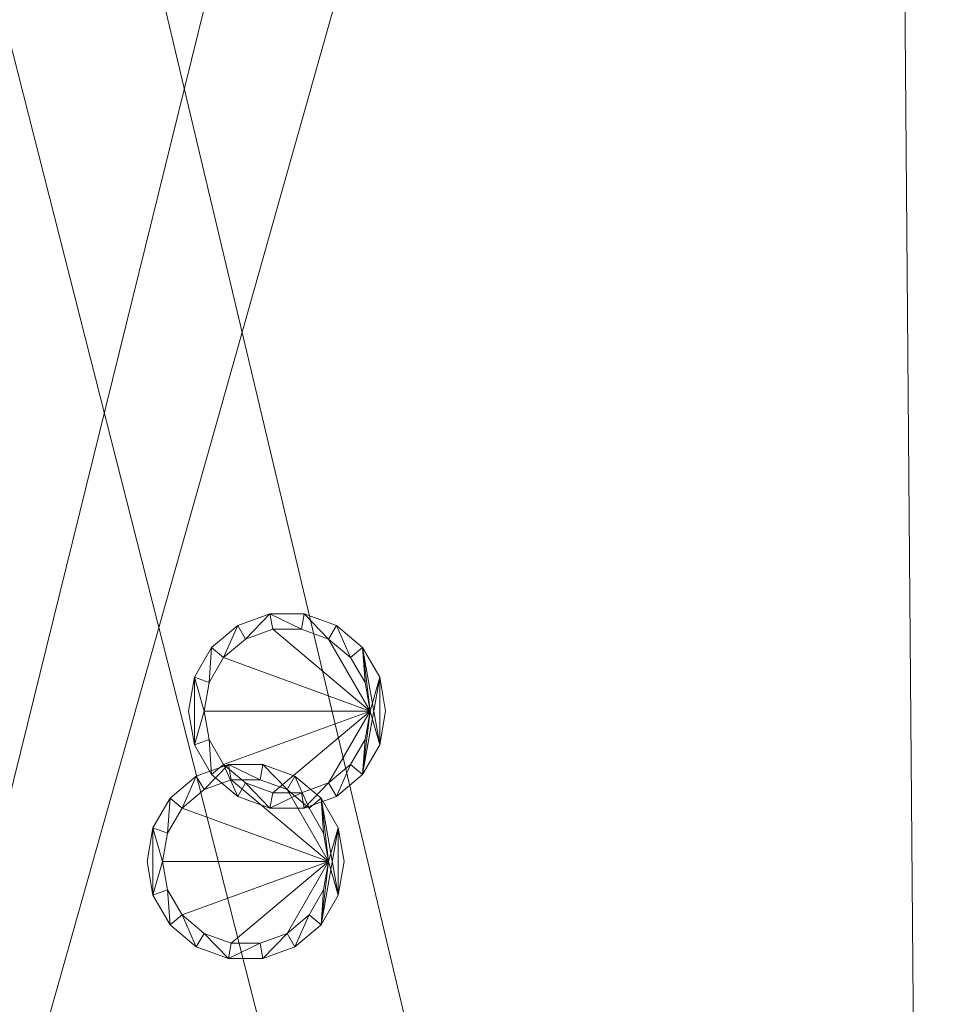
# Model space of a CAD drawing. Header units: metres. Extents: x -6.7 to 13.4, y 0 to 15.3.
# Tile 33 of 256: x -4.3 to -3.4, y 6 to 6.9. Entities that reach past the tile are written whole.
import ezdxf

# ---------------------------------------------------------------- set-up
doc = ezdxf.new("R2010")
doc.units = ezdxf.units.M
doc.header["$MEASUREMENT"] = 0
for name, color, linetype in [('NewTwindo - Slabs', 7, 'Continuous'), ('Twindo - Lighting', 7, 'Continuous'), ('Twindo - Slabs', 7, 'Continuous')]:
    doc.layers.add(name, color=color, linetype=linetype)

# ---------------------------------------------------------------- blocks, each defined once
blk = doc.blocks.new('Slab_802DA21A-2803-41A3-8E48-64010855DF42', base_point=(-2.27598, 14.71509))
at = {"layer": 'NewTwindo - Slabs', "lineweight": 0}
mesh = blk.add_polyface(dxfattribs=at)
corners = [(-6.33643, 14.71509), (-2.27598, 14.71509), (-2.27598, 14.71509, -0.15), (-6.33643, 14.71509, -0.15), (2.57858, 14.05509), (-2.27598, 14.05509), (-6.33643, 9.82509), (-4.87643, 9.82509), (-4.87643, 3.40508), (-3.35143, 3.40507), (-3.35143, 2.76553), (0.24855, 2.76553), (0.24855, 0.35009), (4.10355, 0.35009), (4.10355, 0.16009), (6.21356, 0.16009), (6.21356, 0.35009), (10.5586, 0.35009), (10.5586, 8.19009), (5.65357, 8.19009), (5.65357, 9.07509), (-0.10121, 9.07509), (-0.10146, 10.48511), (2.57858, 10.48509), (-2.27598, 14.05509, -0.15), (-6.33643, 9.82509, -0.15), (2.57858, 14.05509, -0.15), (2.57858, 10.48509, -0.15), (-0.10146, 10.48511, -0.15), (-0.10121, 9.07509, -0.15), (5.65357, 9.07509, -0.15), (5.65357, 8.19009, -0.15), (10.5586, 8.19009, -0.15), (10.5586, 0.35009, -0.15), (6.21356, 0.35009, -0.15), (6.21356, 0.16009, -0.15), (4.10355, 0.16009, -0.15), (4.10355, 0.35009, -0.15), (0.24855, 0.35009, -0.15), (0.24855, 2.76553, -0.15), (-3.35143, 2.76553, -0.15), (-3.35143, 3.40507, -0.15), (-4.87643, 3.40508, -0.15), (-4.87643, 9.82509, -0.15)]
mesh.append_faces([[corners[k] for k in face] for face in [(0, 1, 2, 3), (1, 5, 24, 2), (6, 0, 3, 25), (5, 4, 26, 24), (7, 6, 25, 43), (8, 7, 43, 42), (9, 8, 42, 41), (10, 9, 41, 40), (11, 10, 40, 39), (12, 11, 39, 38), (13, 12, 38, 37), (14, 13, 37, 36), (15, 14, 36, 35), (16, 15, 35, 34), (17, 16, 34, 33), (18, 17, 33, 32), (19, 18, 32, 31), (20, 19, 31, 30), (21, 20, 30, 29), (22, 21, 29, 28), (23, 22, 28, 27), (4, 23, 27, 26)]], dxfattribs={"color": 9})
mesh.append_faces([[corners[k] for k in face] for face in [(4, 22, 23), (18, 16, 17)]], dxfattribs={"vtx0": -1, "color": 9})
mesh.append_faces([[corners[k] for k in face] for face in [(26, 28, 24), (32, 34, 31)]], dxfattribs={"vtx0": -1, "vtx1": -1, "color": 9})
mesh.append_faces([[corners[k] for k in face] for face in [(1, 7, 9), (22, 5, 10), (21, 11, 13), (41, 43, 2), (40, 24, 28), (37, 39, 29)]], dxfattribs={"vtx0": -1, "vtx1": -1, "vtx2": -1, "color": 9})
mesh.append_faces([[corners[k] for k in face] for face in [(5, 9, 10), (21, 10, 11), (19, 13, 14), (19, 14, 15), (19, 15, 16), (43, 3, 2), (41, 2, 24), (40, 28, 29), (37, 29, 30), (37, 30, 31)]], dxfattribs={"vtx0": -1, "vtx2": -1, "color": 9})
mesh.append_faces([[corners[k] for k in face] for face in [(27, 28, 26), (33, 34, 32)]], dxfattribs={"vtx1": -1, "color": 9})
mesh.append_faces([[corners[k] for k in face] for face in [(1, 0, 7), (5, 1, 9), (21, 22, 10), (4, 5, 22), (20, 21, 13), (19, 20, 13), (18, 19, 16), (40, 41, 24), (39, 40, 29), (36, 37, 31), (35, 36, 31), (34, 35, 31)]], dxfattribs={"vtx1": -1, "vtx2": -1, "color": 9})
mesh.append_faces([[corners[k] for k in face] for face in [(0, 6, 7), (7, 8, 9), (11, 12, 13), (43, 25, 3), (41, 42, 43), (37, 38, 39)]], dxfattribs={"vtx2": -1, "color": 9})
blk = doc.blocks.new('Lamp_65DF53AE-B0A4-438B-9FB7-F6ABA7293604')
at = {"layer": 'Twindo - Lighting', "lineweight": 0}
mesh = blk.add_polyface(dxfattribs=at)
corners = [(-3.98143, 6.27509, 2.55), (-3.98716, 6.30758, 2.55), (-3.98716, 6.30758, 2.565), (-3.98143, 6.27509, 2.565), (-4.00366, 6.33616, 2.55), (-4.00366, 6.33616, 2.565), (-4.02893, 6.35736, 2.55), (-4.02893, 6.35736, 2.565), (-4.05994, 6.36865, 2.55), (-4.05994, 6.36865, 2.565), (-4.09293, 6.36865, 2.55), (-4.09293, 6.36865, 2.565), (-4.12393, 6.35736, 2.55), (-4.12393, 6.35736, 2.565), (-4.14921, 6.33616, 2.55), (-4.14921, 6.33616, 2.565), (-4.1657, 6.30758, 2.55), (-4.1657, 6.30758, 2.565), (-4.17143, 6.27509, 2.55), (-4.17143, 6.27509, 2.565), (-4.1657, 6.2426, 2.55), (-4.1657, 6.2426, 2.565), (-4.14921, 6.21403, 2.55), (-4.14921, 6.21403, 2.565), (-4.12393, 6.19282, 2.55), (-4.12393, 6.19282, 2.565), (-4.09293, 6.18153, 2.55), (-4.09293, 6.18153, 2.565), (-4.05994, 6.18153, 2.55), (-4.05994, 6.18153, 2.565), (-4.02893, 6.19282, 2.55), (-4.02893, 6.19282, 2.565), (-4.00366, 6.21403, 2.55), (-4.00366, 6.21403, 2.565), (-3.98716, 6.2426, 2.55), (-3.98716, 6.2426, 2.565), (-3.99643, 6.27509, 2.55), (-4.00126, 6.24773, 2.55), (-4.00126, 6.24773, 2.565), (-3.99643, 6.27509, 2.565), (-4.01515, 6.22367, 2.55), (-4.01515, 6.22367, 2.565), (-4.03643, 6.20581, 2.55), (-4.03643, 6.20581, 2.565), (-4.06254, 6.19631, 2.55), (-4.06254, 6.19631, 2.565), (-4.09032, 6.19631, 2.55), (-4.09032, 6.19631, 2.565), (-4.11643, 6.20581, 2.55), (-4.11643, 6.20581, 2.565), (-4.13772, 6.22367, 2.55), (-4.13772, 6.22367, 2.565), (-4.15161, 6.24773, 2.55), (-4.15161, 6.24773, 2.565), (-4.15643, 6.27509, 2.55), (-4.15643, 6.27509, 2.565), (-4.15161, 6.30245, 2.55), (-4.15161, 6.30245, 2.565), (-4.13772, 6.32651, 2.55), (-4.13772, 6.32651, 2.565), (-4.11643, 6.34437, 2.55), (-4.11643, 6.34437, 2.565), (-4.09032, 6.35388, 2.55), (-4.09032, 6.35388, 2.565), (-4.06254, 6.35388, 2.55), (-4.06254, 6.35388, 2.565), (-4.03643, 6.34437, 2.55), (-4.03643, 6.34437, 2.565), (-4.01515, 6.32651, 2.55), (-4.01515, 6.32651, 2.565), (-4.00126, 6.30245, 2.55), (-4.00126, 6.30245, 2.565)]
mesh.append_faces([[corners[k] for k in face] for face in [(0, 1, 2, 3), (1, 4, 5, 2), (4, 6, 7, 5), (6, 8, 9, 7), (8, 10, 11, 9), (10, 12, 13, 11), (12, 14, 15, 13), (14, 16, 17, 15), (16, 18, 19, 17), (18, 20, 21, 19), (20, 22, 23, 21), (22, 24, 25, 23), (24, 26, 27, 25), (26, 28, 29, 27), (28, 30, 31, 29), (30, 32, 33, 31), (32, 34, 35, 33), (34, 0, 3, 35), (36, 37, 38, 39), (37, 40, 41, 38), (40, 42, 43, 41), (42, 44, 45, 43), (44, 46, 47, 45), (46, 48, 49, 47), (48, 50, 51, 49), (50, 52, 53, 51), (52, 54, 55, 53), (54, 56, 57, 55), (56, 58, 59, 57), (58, 60, 61, 59), (60, 62, 63, 61), (62, 64, 65, 63), (64, 66, 67, 65), (66, 68, 69, 67), (68, 70, 71, 69), (70, 36, 39, 71)]], dxfattribs={"color": 253})
mesh.append_faces([[corners[k] for k in face] for face in [(20, 16, 54), (34, 36, 4), (17, 21, 55), (2, 39, 33)]], dxfattribs={"vtx0": -1, "vtx1": -1, "vtx2": -1, "color": 253})
mesh.append_faces([[corners[k] for k in face] for face in [(20, 54, 52), (56, 16, 14), (22, 52, 50), (58, 14, 12), (24, 50, 48), (60, 12, 10), (26, 48, 46), (26, 46, 44), (64, 10, 8), (28, 44, 42), (66, 8, 6), (30, 42, 40), (68, 6, 4), (32, 40, 37), (32, 37, 36), (34, 4, 1), (17, 55, 57), (53, 21, 23), (15, 57, 59), (51, 23, 25), (13, 59, 61), (49, 25, 27), (11, 61, 63), (11, 63, 65), (45, 27, 29), (9, 65, 67), (43, 29, 31), (7, 67, 69), (41, 31, 33), (5, 69, 71), (5, 71, 39), (2, 33, 35)]], dxfattribs={"vtx0": -1, "vtx2": -1, "color": 253})
mesh.append_faces([[corners[k] for k in face] for face in [(0, 34, 1), (3, 2, 35)]], dxfattribs={"vtx1": -1, "color": 253})
mesh.append_faces([[corners[k] for k in face] for face in [(56, 54, 16), (22, 20, 52), (58, 56, 14), (24, 22, 50), (60, 58, 12), (26, 24, 48), (62, 60, 10), (64, 62, 10), (28, 26, 44), (66, 64, 8), (30, 28, 42), (68, 66, 6), (32, 30, 40), (70, 68, 4), (36, 70, 4), (34, 32, 36), (53, 55, 21), (15, 17, 57), (51, 53, 23), (13, 15, 59), (49, 51, 25), (11, 13, 61), (47, 49, 27), (45, 47, 27), (9, 11, 65), (43, 45, 29), (7, 9, 67), (41, 43, 31), (5, 7, 69), (38, 41, 33), (39, 38, 33), (2, 5, 39)]], dxfattribs={"vtx1": -1, "vtx2": -1, "color": 253})
mesh.append_faces([[corners[k] for k in face] for face in [(20, 18, 16), (17, 19, 21)]], dxfattribs={"vtx2": -1, "color": 253})
mesh = blk.add_polyface(dxfattribs=at)
corners = [(-3.99643, 6.27509, 2.5516), (-4.00126, 6.24773, 2.5516), (-4.01515, 6.22367, 2.5516), (-4.03643, 6.20581, 2.5516), (-4.06254, 6.19631, 2.5516), (-4.09032, 6.19631, 2.5516), (-4.11643, 6.20581, 2.5516), (-4.13772, 6.22367, 2.5516), (-4.15161, 6.24773, 2.5516), (-4.15643, 6.27509, 2.5516), (-4.15161, 6.30245, 2.5516), (-4.13772, 6.32651, 2.5516), (-4.11643, 6.34437, 2.5516), (-4.09032, 6.35388, 2.5516), (-4.06254, 6.35388, 2.5516), (-4.03643, 6.34437, 2.5516), (-4.01515, 6.32651, 2.5516), (-4.00126, 6.30245, 2.5516)]
mesh.append_faces([[corners[k] for k in face] for face in [(0, 15, 16, 17)]], dxfattribs={"vtx0": -1, "color": 255})
mesh.append_faces([[corners[k] for k in face] for face in [(0, 3, 4, 5), (0, 5, 6, 7), (0, 7, 8, 9), (0, 9, 10, 11), (0, 11, 12, 13), (0, 13, 14, 15)]], dxfattribs={"vtx0": -1, "vtx3": -1, "color": 255})
mesh.append_faces([[corners[k] for k in face] for face in [(0, 1, 2, 3)]], dxfattribs={"vtx3": -1, "color": 255})
blk = doc.blocks.new('Slab_4FB5D051-D00D-47BE-8E84-A6D94544EB54', base_point=(-6.49643, 15.11509))
at = {"layer": 'NewTwindo - Slabs', "lineweight": 0}
mesh = blk.add_polyface(dxfattribs=at)
corners = [(-6.49643, 9.62509, 2.565), (-6.49643, 9.62509, 3.25), (-6.49643, 15.11509, 3.25), (-6.49643, 15.11509, 2.565), (-5.03143, 9.62509, 2.565), (-5.03143, 9.62509, 3.25), (2.42854, 14.48009, 3.25), (-1.92148, 14.48009, 3.25), (-1.92148, 15.11509, 3.25), (-5.03143, 3.41007, 3.25), (-3.45142, 3.41007, 3.25), (-3.45142, 2.81016, 3.25), (-0.00145, 2.81016, 3.25), (-0.00145, 2.81007, 3.25), (0.16355, 2.81007, 3.25), (0.16355, 0.16509, 3.25), (13.28858, 0.16509, 3.25), (13.28858, 3.36009, 3.25), (10.7136, 3.36009, 3.25), (10.7136, 8.46009, 3.25), (6.07357, 8.46009, 3.25), (6.07357, 9.94509, 3.25), (6.07358, 9.94509, 3.25), (6.07357, 11.6101, 3.25), (6.02357, 11.6101, 3.25), (6.02357, 14.43009, 3.25), (2.42854, 14.43009, 3.25), (4.10355, 0.38009, 3.25), (4.10355, 3.24013, 3.25), (6.21356, 3.24013, 3.25), (6.21356, 0.3801, 3.25), (-1.92148, 15.11509, 2.565), (-5.03143, 3.41007, 2.565), (-1.92148, 14.48009, 2.565), (2.42854, 14.48009, 2.565), (2.42854, 14.43009, 2.565), (6.02357, 14.43009, 2.565), (6.02357, 11.6101, 2.565), (6.07357, 11.6101, 2.565), (6.07358, 9.94509, 2.565), (6.07357, 9.94509, 2.565), (6.07357, 8.46009, 2.565), (10.7136, 8.46009, 2.565), (10.7136, 3.36009, 2.565), (13.28858, 3.36009, 2.565), (13.28858, 0.16509, 2.565), (0.16355, 0.16509, 2.565), (0.16355, 2.81007, 2.565), (-0.00145, 2.81007, 2.565), (-0.00145, 2.81016, 2.565), (-3.45142, 2.81016, 2.565), (-3.45142, 3.41007, 2.565), (6.21356, 3.24013, 2.565), (4.10355, 3.24013, 2.565), (4.10355, 0.38009, 2.565), (6.21356, 0.3801, 2.565), (4.10355, 3.24013, 2.945), (5.09855, 3.24013, 2.945), (5.09855, 3.71514, 2.565), (4.10355, 3.71514, 2.565), (4.10355, 3.24326, 2.9489), (5.09855, 3.24326, 2.9489), (5.09855, 3.71826, 2.5689), (4.10355, 3.71826, 2.5689)]
mesh.append_faces([[corners[k] for k in face] for face in [(0, 1, 2, 3), (4, 5, 1, 0), (3, 2, 8, 31), (32, 9, 5, 4), (33, 7, 6, 34), (31, 8, 7, 33), (51, 10, 9, 32), (50, 11, 10, 51), (49, 12, 11, 50), (48, 13, 12, 49), (47, 14, 13, 48), (46, 15, 14, 47), (45, 16, 15, 46), (44, 17, 16, 45), (43, 18, 17, 44), (42, 19, 18, 43), (41, 20, 19, 42), (40, 21, 20, 41), (39, 22, 21, 40), (38, 23, 22, 39), (37, 24, 23, 38), (36, 25, 24, 37), (35, 26, 25, 36), (34, 6, 26, 35), (53, 28, 27, 54), (52, 29, 28, 53), (55, 30, 29, 52), (54, 27, 30, 55), (56, 57, 58, 59), (60, 61, 57, 56), (61, 62, 58, 57), (59, 58, 62, 63), (60, 56, 59, 63), (63, 62, 61, 60)]], dxfattribs={"color": 9})
mesh.append_faces([[corners[k] for k in face] for face in [(45, 43, 44)]], dxfattribs={"vtx0": -1, "color": 9})
mesh.append_faces([[corners[k] for k in face] for face in [(16, 30, 15)]], dxfattribs={"vtx0": -1, "vtx1": -1, "color": 9})
mesh.append_faces([[corners[k] for k in face] for face in [(8, 5, 10), (7, 11, 14), (27, 26, 15), (20, 24, 28), (16, 18, 30), (51, 4, 31), (47, 50, 33), (46, 35, 54), (53, 37, 41), (45, 55, 43)]], dxfattribs={"vtx0": -1, "vtx1": -1, "vtx2": -1, "color": 9})
mesh.append_faces([[corners[k] for k in face] for face in [(7, 10, 11), (26, 14, 15), (20, 23, 24), (20, 28, 29), (18, 29, 30), (4, 3, 31), (51, 31, 33), (47, 33, 34), (47, 34, 35), (53, 35, 36), (53, 36, 37), (46, 54, 55), (52, 41, 42), (55, 42, 43)]], dxfattribs={"vtx0": -1, "vtx2": -1, "color": 9})
mesh.append_faces([[corners[k] for k in face] for face in [(17, 18, 16)]], dxfattribs={"vtx1": -1, "color": 9})
mesh.append_faces([[corners[k] for k in face] for face in [(8, 2, 5), (7, 8, 10), (6, 7, 14), (26, 6, 14), (27, 28, 26), (25, 26, 28), (24, 25, 28), (30, 27, 15), (19, 20, 29), (18, 19, 29), (50, 51, 33), (46, 47, 35), (53, 54, 35), (37, 38, 41), (52, 53, 41), (55, 52, 42), (45, 46, 55)]], dxfattribs={"vtx1": -1, "vtx2": -1, "color": 9})
mesh.append_faces([[corners[k] for k in face] for face in [(2, 1, 5), (5, 9, 10), (4, 0, 3), (51, 32, 4)]], dxfattribs={"vtx2": -1, "color": 9})
blk = doc.blocks.new('Slab_34572A90-DA7B-4B38-AE9C-16AA28944A22', base_point=(-3.49648, 9.62509))
at = {"layer": 'NewTwindo - Slabs', "lineweight": 0}
mesh = blk.add_polyface(dxfattribs=at)
corners = [(-3.49648, 9.62509, 6.45), (-3.49648, 9.62509, 6.26), (-5.03143, 9.62509, 6.26), (-5.03143, 9.62509, 6.45), (-3.49648, 8.85009, 6.45), (-3.49648, 8.85009, 6.26), (-1.71648, 8.85009, 6.26), (-0.39148, 8.85119, 6.26), (-0.39148, 8.85006, 6.26), (0.16355, 8.85009, 6.26), (0.16355, 3.4101, 6.26), (-1.66737, 3.41008, 6.26), (-1.66643, 2.81007, 6.26), (-3.45013, 2.81018, 6.26), (-3.45183, 3.41007, 6.26), (-5.03143, 3.41007, 6.26), (-5.03143, 3.41007, 6.45), (-3.45183, 3.41007, 6.45), (-3.45013, 2.81018, 6.45), (-1.66643, 2.81007, 6.45), (-1.66737, 3.41008, 6.45), (0.16355, 3.4101, 6.45), (0.16355, 8.85009, 6.45), (-0.39148, 8.85006, 6.45), (-0.39148, 8.85119, 6.45), (-1.71648, 8.85009, 6.45)]
mesh.append_faces([[corners[k] for k in face] for face in [(0, 1, 2, 3), (4, 5, 1, 0), (3, 2, 15, 16), (25, 6, 5, 4), (24, 7, 6, 25), (23, 8, 7, 24), (22, 9, 8, 23), (21, 10, 9, 22), (20, 11, 10, 21), (19, 12, 11, 20), (18, 13, 12, 19), (17, 14, 13, 18), (16, 15, 14, 17)]], dxfattribs={"color": 9})
mesh.append_faces([[corners[k] for k in face] for face in [(10, 8, 9)]], dxfattribs={"vtx0": -1, "color": 9})
mesh.append_faces([[corners[k] for k in face] for face in [(21, 23, 20)]], dxfattribs={"vtx0": -1, "vtx1": -1, "color": 9})
mesh.append_faces([[corners[k] for k in face] for face in [(13, 6, 11), (20, 25, 18)]], dxfattribs={"vtx0": -1, "vtx1": -1, "vtx2": -1, "color": 9})
mesh.append_faces([[corners[k] for k in face] for face in [(15, 1, 5), (14, 5, 6), (11, 6, 7), (11, 7, 8), (4, 3, 16), (4, 16, 17), (25, 17, 18)]], dxfattribs={"vtx0": -1, "vtx2": -1, "color": 9})
mesh.append_faces([[corners[k] for k in face] for face in [(12, 13, 11), (19, 20, 18), (22, 23, 21)]], dxfattribs={"vtx1": -1, "color": 9})
mesh.append_faces([[corners[k] for k in face] for face in [(14, 15, 5), (13, 14, 6), (10, 11, 8), (25, 4, 17), (24, 25, 20), (23, 24, 20)]], dxfattribs={"vtx1": -1, "vtx2": -1, "color": 9})
mesh.append_faces([[corners[k] for k in face] for face in [(15, 2, 1), (4, 0, 3)]], dxfattribs={"vtx2": -1, "color": 9})
blk = doc.blocks.new('Slab_4F556EF8-AACE-4447-88DB-0E4196C575B6', base_point=(-1.92148, 15.11509))
at = {"layer": 'Twindo - Slabs', "lineweight": 0}
mesh = blk.add_polyface(dxfattribs=at)
corners = [(-1.92148, 15.11509, 6.5), (-1.92148, 15.11509, 6.45), (-6.49643, 15.11509, 6.45), (-6.49643, 15.11509, 6.5), (-1.92148, 14.48009, 6.5), (-1.92148, 14.48009, 6.45), (2.42854, 14.48009, 6.45), (2.42854, 14.43009, 6.45), (6.02358, 14.43009, 6.45), (6.02357, 11.6101, 6.45), (6.07357, 11.6101, 6.45), (6.07356, 6.84513, 6.45), (6.18856, 6.84513, 6.45), (6.18856, 6.74289, 6.45), (6.30356, 6.74289, 6.45), (6.30356, 5.43009, 6.45), (6.2636, 5.43009, 6.45), (6.2636, 4.90014, 6.45), (10.7136, 4.90014, 6.45), (10.7136, 3.36009, 6.45), (13.28858, 3.36009, 6.45), (13.28858, 0.16509, 6.45), (0.16355, 0.16509, 6.45), (0.16355, 2.81007, 6.45), (-3.45143, 2.81007, 6.45), (-3.45143, 3.41007, 6.45), (-5.03143, 3.41007, 6.45), (-5.03143, 9.62509, 6.45), (-6.49643, 9.62509, 6.45), (-2.86143, 14.17509, 6.45), (-5.55143, 14.17509, 6.45), (-5.55143, 10.56509, 6.45), (-2.86143, 10.56509, 6.45), (5.10855, 9.73009, 6.45), (4.31855, 9.73009, 6.45), (4.31855, 5.22013, 6.45), (5.10855, 5.22109, 6.45), (9.6136, 4.43509, 6.45), (6.64356, 4.43509, 6.45), (6.64356, 2.75509, 6.45), (8.68819, 2.75509, 6.45), (9.6136, 3.68051, 6.45), (-6.49643, 9.62509, 6.5), (-5.03143, 9.62509, 6.5), (-5.03143, 3.41007, 6.5), (-3.45143, 3.41007, 6.5), (-3.45143, 2.81007, 6.5), (0.16355, 2.81007, 6.5), (0.16355, 0.16509, 6.5), (13.28858, 0.16509, 6.5), (13.28858, 3.36009, 6.5), (10.7136, 3.36009, 6.5), (10.7136, 4.90014, 6.5), (6.2636, 4.90014, 6.5), (6.2636, 5.43009, 6.5), (6.30356, 5.43009, 6.5), (6.30356, 6.74289, 6.5), (6.18856, 6.74289, 6.5), (6.18856, 6.84513, 6.5), (6.07356, 6.84513, 6.5), (6.07357, 11.6101, 6.5), (6.02357, 11.6101, 6.5), (6.02358, 14.43009, 6.5), (2.42854, 14.43009, 6.5), (2.42854, 14.48009, 6.5), (-5.55143, 10.56509, 6.5), (-5.55143, 14.17509, 6.5), (-2.86143, 14.17509, 6.5), (-2.86143, 10.56509, 6.5), (4.31855, 5.22013, 6.5), (4.31855, 9.73009, 6.5), (5.10855, 9.73009, 6.5), (5.10855, 5.22109, 6.5), (6.64356, 2.75509, 6.5), (6.64356, 4.43509, 6.5), (9.6136, 4.43509, 6.5), (9.6136, 3.68051, 6.5), (8.68819, 2.75509, 6.5)]
mesh.append_faces([[corners[k] for k in face] for face in [(0, 1, 2, 3), (4, 5, 1, 0), (3, 2, 28, 42), (64, 6, 5, 4), (63, 7, 6, 64), (62, 8, 7, 63), (61, 9, 8, 62), (60, 10, 9, 61), (59, 11, 10, 60), (58, 12, 11, 59), (57, 13, 12, 58), (56, 14, 13, 57), (55, 15, 14, 56), (54, 16, 15, 55), (53, 17, 16, 54), (52, 18, 17, 53), (51, 19, 18, 52), (50, 20, 19, 51), (49, 21, 20, 50), (48, 22, 21, 49), (47, 23, 22, 48), (46, 24, 23, 47), (45, 25, 24, 46), (44, 26, 25, 45), (43, 27, 26, 44), (42, 28, 27, 43), (66, 30, 29, 67), (65, 31, 30, 66), (68, 32, 31, 65), (67, 29, 32, 68), (70, 34, 33, 71), (69, 35, 34, 70), (72, 36, 35, 69), (71, 33, 36, 72), (74, 38, 37, 75), (73, 39, 38, 74), (77, 40, 39, 73), (76, 41, 40, 77), (75, 37, 41, 76)]], dxfattribs={"color": 9})
mesh.append_faces([[corners[k] for k in face] for face in [(21, 19, 20), (56, 54, 55)]], dxfattribs={"vtx0": -1, "color": 9})
mesh.append_faces([[corners[k] for k in face] for face in [(14, 16, 13), (49, 51, 48)]], dxfattribs={"vtx0": -1, "vtx1": -1, "color": 9})
mesh.append_faces([[corners[k] for k in face] for face in [(25, 27, 32), (24, 32, 5), (22, 7, 35), (36, 9, 11), (36, 11, 13), (36, 13, 17), (22, 36, 17), (22, 17, 39), (22, 40, 19), (68, 43, 45), (4, 68, 46), (69, 63, 48), (59, 61, 72), (57, 59, 72), (53, 57, 72), (53, 72, 48), (73, 53, 48), (51, 77, 48)]], dxfattribs={"vtx0": -1, "vtx1": -1, "vtx2": -1, "color": 9})
mesh.append_faces([[corners[k] for k in face] for face in [(30, 28, 2), (27, 31, 32), (29, 2, 1), (32, 1, 5), (23, 5, 6), (23, 6, 7), (22, 35, 36), (33, 7, 8), (36, 8, 9), (22, 39, 40), (37, 17, 18), (41, 18, 19), (65, 3, 42), (65, 42, 43), (3, 66, 67), (68, 45, 46), (4, 67, 68), (4, 46, 47), (63, 47, 48), (63, 70, 71), (61, 71, 72), (53, 74, 75), (51, 75, 76), (51, 76, 77)]], dxfattribs={"vtx0": -1, "vtx2": -1, "color": 9})
mesh.append_faces([[corners[k] for k in face] for face in [(15, 16, 14), (50, 51, 49)]], dxfattribs={"vtx1": -1, "color": 9})
mesh.append_faces([[corners[k] for k in face] for face in [(30, 31, 28), (27, 28, 31), (24, 25, 32), (29, 30, 2), (32, 29, 1), (23, 24, 5), (22, 23, 7), (34, 35, 7), (33, 34, 7), (36, 33, 8), (16, 17, 13), (38, 39, 17), (37, 38, 17), (41, 37, 18), (40, 41, 19), (21, 22, 19), (65, 66, 3), (68, 65, 43), (0, 3, 67), (4, 0, 67), (64, 4, 47), (63, 64, 47), (69, 70, 63), (72, 69, 48), (62, 63, 71), (61, 62, 71), (53, 54, 57), (56, 57, 54), (73, 74, 53), (77, 73, 48), (52, 53, 75), (51, 52, 75)]], dxfattribs={"vtx1": -1, "vtx2": -1, "color": 9})
mesh.append_faces([[corners[k] for k in face] for face in [(25, 26, 27), (9, 10, 11), (11, 12, 13), (43, 44, 45), (59, 60, 61), (57, 58, 59)]], dxfattribs={"vtx2": -1, "color": 9})
blk = doc.blocks.new('Lamp_90941570-13C4-4E70-AA63-C58D68B0D42A')
at = {"layer": 'Twindo - Lighting', "lineweight": 0}
mesh = blk.add_polyface(dxfattribs=at)
corners = [(-4.02143, 6.13009, 6.245), (-4.02716, 6.16258, 6.245), (-4.02716, 6.16258, 6.26), (-4.02143, 6.13009, 6.26), (-4.04366, 6.19116, 6.245), (-4.04366, 6.19116, 6.26), (-4.06893, 6.21236, 6.245), (-4.06893, 6.21236, 6.26), (-4.09994, 6.22365, 6.245), (-4.09994, 6.22365, 6.26), (-4.13293, 6.22365, 6.245), (-4.13293, 6.22365, 6.26), (-4.16393, 6.21236, 6.245), (-4.16393, 6.21236, 6.26), (-4.18921, 6.19116, 6.245), (-4.18921, 6.19116, 6.26), (-4.2057, 6.16258, 6.245), (-4.2057, 6.16258, 6.26), (-4.21143, 6.13009, 6.245), (-4.21143, 6.13009, 6.26), (-4.2057, 6.0976, 6.245), (-4.2057, 6.0976, 6.26), (-4.18921, 6.06903, 6.245), (-4.18921, 6.06903, 6.26), (-4.16393, 6.04782, 6.245), (-4.16393, 6.04782, 6.26), (-4.13293, 6.03653, 6.245), (-4.13293, 6.03653, 6.26), (-4.09994, 6.03653, 6.245), (-4.09994, 6.03653, 6.26), (-4.06893, 6.04782, 6.245), (-4.06893, 6.04782, 6.26), (-4.04366, 6.06903, 6.245), (-4.04366, 6.06903, 6.26), (-4.02716, 6.0976, 6.245), (-4.02716, 6.0976, 6.26), (-4.03643, 6.13009, 6.245), (-4.04126, 6.10273, 6.245), (-4.04126, 6.10273, 6.26), (-4.03643, 6.13009, 6.26), (-4.05515, 6.07867, 6.245), (-4.05515, 6.07867, 6.26), (-4.07643, 6.06081, 6.245), (-4.07643, 6.06081, 6.26), (-4.10254, 6.05131, 6.245), (-4.10254, 6.05131, 6.26), (-4.13032, 6.05131, 6.245), (-4.13032, 6.05131, 6.26), (-4.15643, 6.06081, 6.245), (-4.15643, 6.06081, 6.26), (-4.17772, 6.07867, 6.245), (-4.17772, 6.07867, 6.26), (-4.19161, 6.10273, 6.245), (-4.19161, 6.10273, 6.26), (-4.19643, 6.13009, 6.245), (-4.19643, 6.13009, 6.26), (-4.19161, 6.15745, 6.245), (-4.19161, 6.15745, 6.26), (-4.17772, 6.18151, 6.245), (-4.17772, 6.18151, 6.26), (-4.15643, 6.19937, 6.245), (-4.15643, 6.19937, 6.26), (-4.13032, 6.20888, 6.245), (-4.13032, 6.20888, 6.26), (-4.10254, 6.20888, 6.245), (-4.10254, 6.20888, 6.26), (-4.07643, 6.19937, 6.245), (-4.07643, 6.19937, 6.26), (-4.05515, 6.18151, 6.245), (-4.05515, 6.18151, 6.26), (-4.04126, 6.15745, 6.245), (-4.04126, 6.15745, 6.26)]
mesh.append_faces([[corners[k] for k in face] for face in [(0, 1, 2, 3), (1, 4, 5, 2), (4, 6, 7, 5), (6, 8, 9, 7), (8, 10, 11, 9), (10, 12, 13, 11), (12, 14, 15, 13), (14, 16, 17, 15), (16, 18, 19, 17), (18, 20, 21, 19), (20, 22, 23, 21), (22, 24, 25, 23), (24, 26, 27, 25), (26, 28, 29, 27), (28, 30, 31, 29), (30, 32, 33, 31), (32, 34, 35, 33), (34, 0, 3, 35), (36, 37, 38, 39), (37, 40, 41, 38), (40, 42, 43, 41), (42, 44, 45, 43), (44, 46, 47, 45), (46, 48, 49, 47), (48, 50, 51, 49), (50, 52, 53, 51), (52, 54, 55, 53), (54, 56, 57, 55), (56, 58, 59, 57), (58, 60, 61, 59), (60, 62, 63, 61), (62, 64, 65, 63), (64, 66, 67, 65), (66, 68, 69, 67), (68, 70, 71, 69), (70, 36, 39, 71)]], dxfattribs={"color": 253})
mesh.append_faces([[corners[k] for k in face] for face in [(20, 16, 54), (34, 36, 4), (17, 21, 55), (2, 39, 33)]], dxfattribs={"vtx0": -1, "vtx1": -1, "vtx2": -1, "color": 253})
mesh.append_faces([[corners[k] for k in face] for face in [(20, 54, 52), (56, 16, 14), (22, 52, 50), (58, 14, 12), (24, 50, 48), (60, 12, 10), (26, 48, 46), (26, 46, 44), (64, 10, 8), (28, 44, 42), (66, 8, 6), (30, 42, 40), (68, 6, 4), (32, 40, 37), (32, 37, 36), (34, 4, 1), (17, 55, 57), (53, 21, 23), (15, 57, 59), (51, 23, 25), (13, 59, 61), (49, 25, 27), (11, 61, 63), (11, 63, 65), (45, 27, 29), (9, 65, 67), (43, 29, 31), (7, 67, 69), (41, 31, 33), (5, 69, 71), (5, 71, 39), (2, 33, 35)]], dxfattribs={"vtx0": -1, "vtx2": -1, "color": 253})
mesh.append_faces([[corners[k] for k in face] for face in [(0, 34, 1), (3, 2, 35)]], dxfattribs={"vtx1": -1, "color": 253})
mesh.append_faces([[corners[k] for k in face] for face in [(56, 54, 16), (22, 20, 52), (58, 56, 14), (24, 22, 50), (60, 58, 12), (26, 24, 48), (62, 60, 10), (64, 62, 10), (28, 26, 44), (66, 64, 8), (30, 28, 42), (68, 66, 6), (32, 30, 40), (70, 68, 4), (36, 70, 4), (34, 32, 36), (53, 55, 21), (15, 17, 57), (51, 53, 23), (13, 15, 59), (49, 51, 25), (11, 13, 61), (47, 49, 27), (45, 47, 27), (9, 11, 65), (43, 45, 29), (7, 9, 67), (41, 43, 31), (5, 7, 69), (38, 41, 33), (39, 38, 33), (2, 5, 39)]], dxfattribs={"vtx1": -1, "vtx2": -1, "color": 253})
mesh.append_faces([[corners[k] for k in face] for face in [(20, 18, 16), (17, 19, 21)]], dxfattribs={"vtx2": -1, "color": 253})
mesh = blk.add_polyface(dxfattribs=at)
corners = [(-4.03643, 6.13009, 6.2466), (-4.04126, 6.10273, 6.2466), (-4.05515, 6.07867, 6.2466), (-4.07643, 6.06081, 6.2466), (-4.10254, 6.05131, 6.2466), (-4.13032, 6.05131, 6.2466), (-4.15643, 6.06081, 6.2466), (-4.17772, 6.07867, 6.2466), (-4.19161, 6.10273, 6.2466), (-4.19643, 6.13009, 6.2466), (-4.19161, 6.15745, 6.2466), (-4.17772, 6.18151, 6.2466), (-4.15643, 6.19937, 6.2466), (-4.13032, 6.20888, 6.2466), (-4.10254, 6.20888, 6.2466), (-4.07643, 6.19937, 6.2466), (-4.05515, 6.18151, 6.2466), (-4.04126, 6.15745, 6.2466)]
mesh.append_faces([[corners[k] for k in face] for face in [(0, 15, 16, 17)]], dxfattribs={"vtx0": -1, "color": 255})
mesh.append_faces([[corners[k] for k in face] for face in [(0, 3, 4, 5), (0, 5, 6, 7), (0, 7, 8, 9), (0, 9, 10, 11), (0, 11, 12, 13), (0, 13, 14, 15)]], dxfattribs={"vtx0": -1, "vtx3": -1, "color": 255})
mesh.append_faces([[corners[k] for k in face] for face in [(0, 1, 2, 3)]], dxfattribs={"vtx3": -1, "color": 255})

msp = doc.modelspace()

# ---------------------------------------------------------------- block references
at = {"layer": 'NewTwindo - Slabs', "color": 251, "linetype": 'Continuous', "lineweight": 20}
for name, p in [('Slab_4FB5D051-D00D-47BE-8E84-A6D94544EB54', (-6.49643, 15.11509)), ('Slab_802DA21A-2803-41A3-8E48-64010855DF42', (-2.27598, 14.71509)), ('Slab_34572A90-DA7B-4B38-AE9C-16AA28944A22', (-3.49648, 9.62509))]:
    msp.add_blockref(name, p, dxfattribs=at)
at = {"layer": 'Twindo - Lighting', "color": 2, "linetype": 'Continuous', "lineweight": 20}
for name in ['Lamp_65DF53AE-B0A4-438B-9FB7-F6ABA7293604', 'Lamp_90941570-13C4-4E70-AA63-C58D68B0D42A']:
    msp.add_blockref(name, (0, 0), dxfattribs=at)
at = {"layer": 'Twindo - Slabs', "color": 251, "linetype": 'Continuous', "lineweight": 20}
msp.add_blockref('Slab_4F556EF8-AACE-4447-88DB-0E4196C575B6', (-1.92148, 15.11509), dxfattribs=at)

doc.saveas('drawing.dxf')
